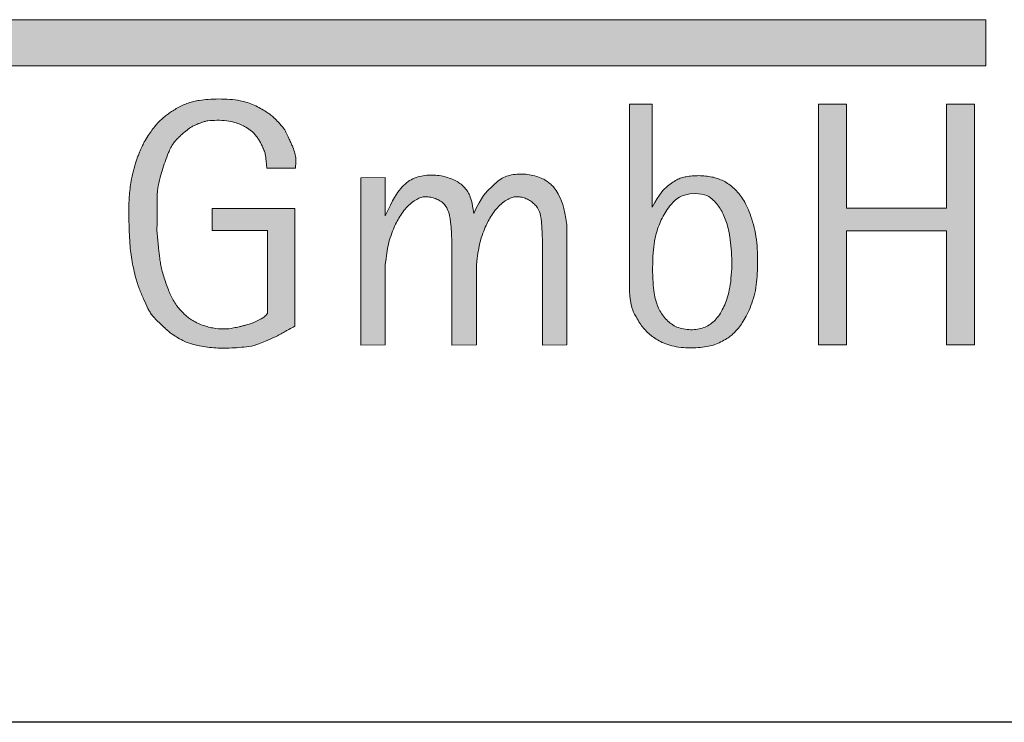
# Model space of a CAD drawing. Header units: metres. Extents: x 0 to 0.185, y 0 to 0.12.
# Tile 248 of 256: x 0.069 to 0.082, y 0.102 to 0.111. Entities that reach past the tile are written whole.
import ezdxf
from ezdxf.enums import TextEntityAlignment as Align

# ---------------------------------------------------------------- set-up
doc = ezdxf.new("R2010")
doc.units = ezdxf.units.M
doc.header["$MEASUREMENT"] = 0
doc.layers.get('0').update_dxf_attribs({"lineweight": 18})
doc.layers.add('RAM_Logo_HSB', color=7, linetype='Continuous', lineweight=0, true_color=0x009fd6)
doc.layers.add('RAM_Stempel_HSB', color=7, linetype='Continuous', lineweight=25)
doc.styles.add('arial', font='arial.ttf')
doc.styles.add('ROMANS', font='arial.ttf', dxfattribs={"width": 0.8, "height": 0.0009})

# ---------------------------------------------------------------- blocks, each defined once
blk = doc.blocks.new('hsb_logo')
at = {"layer": 'RAM_Logo_HSB'}
h = blk.add_hatch(color=256, dxfattribs=at)
h.dxf.hatch_style = 1
h.paths.add_polyline_path([(0.078442, 0.004334), (0.036204, 0.004334), (0.036204, 0.003728), (0.078442, 0.003728)])
h = blk.add_hatch(color=7, dxfattribs=at)
h.dxf.hatch_style = 1
h.paths.add_polyline_path([(0.06936, 0.00258, 0.003969), (0.069336, 0.002659, 0.032827), (0.069332, 0.002669, 0.001055), (0.069314, 0.002706, 0.000681), (0.069287, 0.002765, 0.001192), (0.069256, 0.002829, 0.001997), (0.069237, 0.002868, 0.053254), (0.069215, 0.002903, 0.020395), (0.069144, 0.002986, 0.017517), (0.069082, 0.003049, 0.02355), (0.069031, 0.003091, 0.02234), (0.068984, 0.003124, 0.014703), (0.068909, 0.003169, 0.023802), (0.068827, 0.00321, 0.023204), (0.068739, 0.003244, 0.034665), (0.068641, 0.003269, 0.026136), (0.068508, 0.003287, 0.019499), (0.06836, 0.003292, 0.020893), (0.068222, 0.003287, 0.014281), (0.068104, 0.003273, 0.02414), (0.068035, 0.00326, 0.023338), (0.067959, 0.003238, 0.025072), (0.06789, 0.00321, 0.016664), (0.067818, 0.003174, 0.018429), (0.067755, 0.003137, 0.013045), (0.067699, 0.003099, 0.014464), (0.06765, 0.003061, 0.020627), (0.067594, 0.003012, 0.021292), (0.067543, 0.002959, 0.018135), (0.067495, 0.0029, 0.016283), (0.067446, 0.002831, 0.010988), (0.067393, 0.002748, 0.023058), (0.067371, 0.002706, 0.006422), (0.067348, 0.002657, 0.004987), (0.06732, 0.002593, 0.003875), (0.067298, 0.002541, 0.004939), (0.067282, 0.0025, 0.023549), (0.067265, 0.002448, 0.009486), (0.067231, 0.002317, 0.012876), (0.067215, 0.002243, 0.009405), (0.067198, 0.00214, 0.031213), (0.06718, 0.001929, 0.016943), (0.067185, 0.001539, 0.005281), (0.067197, 0.001342, 0.015127), (0.067203, 0.001274, 0.013484), (0.067222, 0.001156, 0.011755), (0.06725, 0.001022, 0.008789), (0.067278, 0.000911, 0.016468), (0.067296, 0.000852, 0.014763), (0.067315, 0.000802, 0.005289), (0.067373, 0.000662, 0.01047), (0.06743, 0.00054, 0.025172), (0.067457, 0.000491, 0.04199), (0.067491, 0.000444, 0.018766), (0.06758, 0.00035, 0.007897), (0.06765, 0.000284, 0.01183), (0.067698, 0.000242, 0.021091), (0.06775, 0.000202, 0.015713), (0.067823, 0.000154, 0.034085), (0.067908, 0.00011, 0.029012), (0.068014, 0.000071, 0.023535), (0.068084, 0.000053, 0.016274), (0.068186, 0.000035, 0.031678), (0.068402, 0.000019, 0.026844), (0.068658, 0.00003, 0.010951), (0.06879, 0.000046, 0.040745), (0.068825, 0.000054, 0.014317), (0.068888, 0.000076, 0.009946), (0.068977, 0.000111, 0.003861), (0.069093, 0.000162, 0.019719), (0.069115, 0.000173, 0.005992), (0.069179, 0.000208, -0.000393), (0.069242, 0.000243, -0.002001), (0.069282, 0.000265, -0.001055), (0.069359, 0.000307), (0.069359, 0.001852), (0.068273, 0.001852), (0.068273, 0.001566), (0.069002, 0.001566), (0.069002, 0.000477, -0.033653), (0.068952, 0.000423, -0.025233), (0.068839, 0.000363, -0.037882), (0.068774, 0.000339, -0.003068), (0.068711, 0.000321, -0.004857), (0.068671, 0.00031, -0.007201), (0.068629, 0.0003, -0.004106), (0.068556, 0.000284, -0.051765), (0.068431, 0.000271, -0.044464), (0.068284, 0.000284, -0.021099), (0.068209, 0.000301, -0.023996), (0.068144, 0.000322, -0.025909), (0.068049, 0.000363, -0.038119), (0.067989, 0.000399, -0.021239), (0.067941, 0.000436, -0.02059), (0.067895, 0.000478, -0.018416), (0.067844, 0.000532, -0.022036), (0.067806, 0.000581, -0.025741), (0.067762, 0.000648, -0.025201), (0.067725, 0.000721, -0.013182), (0.067698, 0.000783, -0.009452), (0.067666, 0.000872, -0.015284), (0.067611, 0.001046, -0.034026), (0.067595, 0.001126, -0.00437), (0.067586, 0.001197, -0.002331), (0.06757, 0.001331, -0.001807), (0.06755, 0.001524, -0.028589), (0.067551, 0.001661, 0.00247), (0.067552, 0.001788, 0.00318), (0.067552, 0.001904, -0.005691), (0.067552, 0.002021, -0.036754), (0.06756, 0.002115, -0.023123), (0.06759, 0.00226, -0.012128), (0.067615, 0.002349, -0.008923), (0.067654, 0.002468, -0.01415), (0.0677, 0.002587, -0.024245), (0.067731, 0.002654, -0.03648), (0.067769, 0.002714, -0.034424), (0.067818, 0.002772, -0.013237), (0.067864, 0.002816, -0.013441), (0.067911, 0.002858, -0.01372), (0.067977, 0.00291, -0.035342), (0.068005, 0.002927, -0.016975), (0.06803, 0.002939, -0.007764), (0.068085, 0.002964, -0.009599), (0.068125, 0.00298, -0.009099), (0.068169, 0.002995, -0.054961), (0.068216, 0.003005, -0.021589), (0.068337, 0.003012, -0.033731), (0.068465, 0.003006, -0.041275), (0.068568, 0.002985, -0.031558), (0.068648, 0.002956, -0.034086), (0.068718, 0.00292, -0.026272), (0.068789, 0.002871, -0.045265), (0.068825, 0.002838, -0.022756), (0.068862, 0.002794, -0.027509), (0.068888, 0.002755, -0.011906), (0.068913, 0.00271, -0.012898), (0.068935, 0.002667, -0.017619), (0.068961, 0.002606, -0.042129), (0.068969, 0.002579, -0.014357), (0.068971, 0.002567, -0.00185), (0.068983, 0.00248, -0.008099), (0.068987, 0.002443, -0.004925), (0.068993, 0.002383), (0.069367, 0.002383, 0.045903), (0.069373, 0.002498, 0.063409)])
h.paths.add_polyline_path([(0.071843, 0.001557), (0.071853, 0.001582), (0.071863, 0.001606), (0.071873, 0.001628), (0.071882, 0.001649), (0.071893, 0.001669), (0.071903, 0.001689), (0.071914, 0.001709), (0.071925, 0.001728), (0.071937, 0.001748), (0.07195, 0.001767), (0.071963, 0.001787), (0.071977, 0.001806), (0.071991, 0.001825), (0.072006, 0.001844), (0.072022, 0.001861), (0.072039, 0.001879), (0.072056, 0.001895), (0.072074, 0.001911), (0.072091, 0.001926), (0.072109, 0.001939), (0.072126, 0.001952), (0.072143, 0.001963), (0.072159, 0.001973), (0.072182, 0.001986), (0.072209, 0.001998), (0.072236, 0.002005), (0.072262, 0.002008), (0.07229, 0.002008), (0.072312, 0.002006), (0.072327, 0.002004), (0.072342, 0.002001), (0.072358, 0.001997), (0.072373, 0.001992), (0.072388, 0.001987), (0.072403, 0.001981), (0.072418, 0.001974), (0.072433, 0.001966), (0.072447, 0.001958), (0.072461, 0.001949), (0.072474, 0.00194), (0.072487, 0.00193), (0.072505, 0.001915), (0.072527, 0.001893), (0.072541, 0.001874), (0.07255, 0.00186), (0.072559, 0.001845), (0.072567, 0.001827), (0.072575, 0.001808), (0.072583, 0.001786), (0.07259, 0.001758), (0.072597, 0.001722), (0.072603, 0.001673), (0.072608, 0.001609), (0.072611, 0.001527), (0.072614, 0.001422), (0.072615, 0.001293), (0.072615, 0.000058), (0.072935, 0.000062), (0.072935, 0.001641), (0.072924, 0.001722), (0.072911, 0.001792), (0.072897, 0.001852), (0.072882, 0.001904), (0.072867, 0.001948), (0.072851, 0.001985), (0.072836, 0.002017), (0.072821, 0.002044), (0.072807, 0.002068), (0.072794, 0.002089), (0.072782, 0.002107), (0.07277, 0.002123), (0.072758, 0.002137), (0.072747, 0.002149), (0.072736, 0.00216), (0.072725, 0.002171), (0.072713, 0.002181), (0.072701, 0.002191), (0.072689, 0.002201), (0.072676, 0.00221), (0.072662, 0.002219), (0.072647, 0.002228), (0.072631, 0.002237), (0.072614, 0.002245), (0.072596, 0.002253), (0.072576, 0.002261), (0.072556, 0.002268), (0.072535, 0.002275), (0.072513, 0.002282), (0.07249, 0.002288), (0.072467, 0.002293), (0.072444, 0.002297), (0.07242, 0.002301), (0.072396, 0.002303), (0.072373, 0.002305), (0.072349, 0.002306), (0.072325, 0.002306), (0.072302, 0.002305), (0.072279, 0.002304), (0.072255, 0.002301), (0.072232, 0.002298), (0.07221, 0.002294), (0.072188, 0.002289), (0.072166, 0.002284), (0.072144, 0.002277), (0.072124, 0.002269), (0.072104, 0.00226), (0.072084, 0.00225), (0.072066, 0.002238), (0.072048, 0.002226), (0.07203, 0.002212), (0.072012, 0.002197), (0.071994, 0.002181), (0.071976, 0.002164), (0.071957, 0.002146), (0.071937, 0.002127), (0.071915, 0.002107), (0.071893, 0.002084), (0.071868, 0.002057), (0.071842, 0.002023), (0.071813, 0.001981), (0.071782, 0.00193), (0.071748, 0.001866), (0.071712, 0.001789), (0.071704, 0.001841), (0.071697, 0.001886), (0.071689, 0.001923), (0.071682, 0.001954), (0.071674, 0.001981), (0.071667, 0.002003), (0.071659, 0.002022), (0.071651, 0.00204), (0.071643, 0.002056), (0.071634, 0.002071), (0.071625, 0.002085), (0.071615, 0.002099), (0.071605, 0.002112), (0.071594, 0.002124), (0.071583, 0.002136), (0.071571, 0.002148), (0.071559, 0.002159), (0.071545, 0.002171), (0.071531, 0.002182), (0.071516, 0.002192), (0.071501, 0.002203), (0.071484, 0.002212), (0.071467, 0.002222), (0.071449, 0.002231), (0.07143, 0.002239), (0.07141, 0.002247), (0.07139, 0.002254), (0.071369, 0.002261), (0.071348, 0.002267), (0.071326, 0.002272), (0.071304, 0.002277), (0.071282, 0.002281), (0.071259, 0.002285), (0.071236, 0.002288), (0.071213, 0.00229), (0.07119, 0.002291), (0.071166, 0.002292), (0.071143, 0.002292), (0.071119, 0.002291), (0.071095, 0.00229), (0.071071, 0.002288), (0.071047, 0.002284), (0.071024, 0.00228), (0.071, 0.002275), (0.070977, 0.002269), (0.070954, 0.002262), (0.070931, 0.002253), (0.07091, 0.002244), (0.070888, 0.002232), (0.070868, 0.00222), (0.070848, 0.002206), (0.070829, 0.002191), (0.070809, 0.002174), (0.07079, 0.002156), (0.070771, 0.002137), (0.070753, 0.002115), (0.070733, 0.002092), (0.070714, 0.002066), (0.070693, 0.002035), (0.07067, 0.001998), (0.070644, 0.001953), (0.070616, 0.001899), (0.070585, 0.001834), (0.070549, 0.001756), (0.070549, 0.002259), (0.070229, 0.002255), (0.070229, 0.000058), (0.070549, 0.000062), (0.070549, 0.001112), (0.070559, 0.001196), (0.070569, 0.001268), (0.07058, 0.00133), (0.070591, 0.001383), (0.070602, 0.001428), (0.070613, 0.001466), (0.070625, 0.0015), (0.070635, 0.00153), (0.070646, 0.001557), (0.070656, 0.001582), (0.070666, 0.001606), (0.070675, 0.001628), (0.070685, 0.001649), (0.070695, 0.001669), (0.070706, 0.001689), (0.070717, 0.001709), (0.070728, 0.001728), (0.07074, 0.001748), (0.070752, 0.001767), (0.070766, 0.001787), (0.070779, 0.001806), (0.070794, 0.001825), (0.070809, 0.001844), (0.070825, 0.001861), (0.070842, 0.001879), (0.070859, 0.001895), (0.070877, 0.001911), (0.070894, 0.001926), (0.070912, 0.001939), (0.070929, 0.001952), (0.070946, 0.001963), (0.070962, 0.001973), (0.070985, 0.001986), (0.071012, 0.001998), (0.071038, 0.002005), (0.071065, 0.002008), (0.071093, 0.002008), (0.071115, 0.002006), (0.07113, 0.002004), (0.071146, 0.002001), (0.071161, 0.001997), (0.071177, 0.001993), (0.071192, 0.001988), (0.071208, 0.001983), (0.071223, 0.001976), (0.071238, 0.00197), (0.071253, 0.001962), (0.071268, 0.001954), (0.071282, 0.001945), (0.071301, 0.001931), (0.071324, 0.00191), (0.071338, 0.001892), (0.071347, 0.001878), (0.071356, 0.001864), (0.071364, 0.001847), (0.071372, 0.001829), (0.071379, 0.001809), (0.071387, 0.001787), (0.071394, 0.001759), (0.0714, 0.001722), (0.071407, 0.001674), (0.071413, 0.00161), (0.071418, 0.001527), (0.071422, 0.001422), (0.071426, 0.001293), (0.071426, 0.000058), (0.071746, 0.000062), (0.071746, 0.001112), (0.071756, 0.001196), (0.071766, 0.001268), (0.071777, 0.00133), (0.071788, 0.001383), (0.071799, 0.001428), (0.071811, 0.001466), (0.071822, 0.0015), (0.071832, 0.00153)])
h.paths.add_polyline_path([(0.078293, 0.003226), (0.077926, 0.003226), (0.077926, 0.001858), (0.076611, 0.001858), (0.076611, 0.003226), (0.076245, 0.003226), (0.076245, 0.000062), (0.076611, 0.000062), (0.076611, 0.001559), (0.077926, 0.001559), (0.077926, 0.000062), (0.078293, 0.000062)])
h.paths.add_polyline_path([(0.075297, 0.001889), (0.075285, 0.001913), (0.075273, 0.001935), (0.075261, 0.001957), (0.075248, 0.001977), (0.075235, 0.001997), (0.075222, 0.002016), (0.075209, 0.002035), (0.075195, 0.002052), (0.07518, 0.002069), (0.075165, 0.002085), (0.07515, 0.002101), (0.075134, 0.002117), (0.075117, 0.002131), (0.0751, 0.002146), (0.075083, 0.002159), (0.075065, 0.002172), (0.075047, 0.002184), (0.075029, 0.002196), (0.075011, 0.002206), (0.074993, 0.002216), (0.074975, 0.002224), (0.074956, 0.002232), (0.074938, 0.00224), (0.074919, 0.002246), (0.0749, 0.002252), (0.074881, 0.002258), (0.074862, 0.002263), (0.074842, 0.002267), (0.074822, 0.002271), (0.074801, 0.002275), (0.07478, 0.002278), (0.074759, 0.00228), (0.074738, 0.002282), (0.074716, 0.002283), (0.074694, 0.002284), (0.074672, 0.002285), (0.07465, 0.002284), (0.074627, 0.002284), (0.074606, 0.002283), (0.074584, 0.002281), (0.074563, 0.002279), (0.074543, 0.002277), (0.074524, 0.002274), (0.074506, 0.002271), (0.074489, 0.002268), (0.074472, 0.002264), (0.074456, 0.00226), (0.074441, 0.002255), (0.074425, 0.00225), (0.07441, 0.002244), (0.074394, 0.002237), (0.074379, 0.002229), (0.074362, 0.00222), (0.074346, 0.00221), (0.074329, 0.0022), (0.074312, 0.002188), (0.074294, 0.002175), (0.074276, 0.002161), (0.074258, 0.002146), (0.07424, 0.00213), (0.07422, 0.002111), (0.074199, 0.002088), (0.074177, 0.002061), (0.074152, 0.002027), (0.074124, 0.001984), (0.074092, 0.001933), (0.074056, 0.001871), (0.074056, 0.003226), (0.07376, 0.003226), (0.07376, 0.000772), (0.073764, 0.000701), (0.073771, 0.000642), (0.073779, 0.000593), (0.07379, 0.000553), (0.073801, 0.000519), (0.073813, 0.000491), (0.073825, 0.000467), (0.073837, 0.000445), (0.073849, 0.000424), (0.073861, 0.000404), (0.073872, 0.000385), (0.073883, 0.000366), (0.073895, 0.000348), (0.073906, 0.000331), (0.073917, 0.000314), (0.073929, 0.000298), (0.073942, 0.000283), (0.073955, 0.000268), (0.073968, 0.000253), (0.073982, 0.000239), (0.073996, 0.000225), (0.074011, 0.000211), (0.074026, 0.000198), (0.074042, 0.000185), (0.074058, 0.000173), (0.074075, 0.000161), (0.074092, 0.000149), (0.07411, 0.000138), (0.074128, 0.000127), (0.074148, 0.000116), (0.074168, 0.000106), (0.07419, 0.000095), (0.074213, 0.000085), (0.074237, 0.000076), (0.074262, 0.000067), (0.074289, 0.000059), (0.074316, 0.000051), (0.074344, 0.000044), (0.074374, 0.000038), (0.074405, 0.000033), (0.074436, 0.000029), (0.074468, 0.000026), (0.074501, 0.000025), (0.074534, 0.000024), (0.074566, 0.000023), (0.074598, 0.000024), (0.07463, 0.000025), (0.07466, 0.000027), (0.07469, 0.000029), (0.074718, 0.000032), (0.074745, 0.000035), (0.074771, 0.000039), (0.074797, 0.000044), (0.074821, 0.000049), (0.074846, 0.000055), (0.07487, 0.000063), (0.074893, 0.000071), (0.074916, 0.00008), (0.074939, 0.00009), (0.074961, 0.0001), (0.074981, 0.000111), (0.075001, 0.000122), (0.07502, 0.000133), (0.075038, 0.000144), (0.075054, 0.000154), (0.075068, 0.000164), (0.075082, 0.000175), (0.075095, 0.000185), (0.075107, 0.000195), (0.075119, 0.000206), (0.075131, 0.000217), (0.075143, 0.000229), (0.075154, 0.000241), (0.075166, 0.000254), (0.075179, 0.000268), (0.075191, 0.000283), (0.075204, 0.000298), (0.075216, 0.000315), (0.075229, 0.000333), (0.075242, 0.000352), (0.075255, 0.000372), (0.075268, 0.000393), (0.075281, 0.000416), (0.075294, 0.00044), (0.075307, 0.000465), (0.075319, 0.000491), (0.075332, 0.000519), (0.075344, 0.000548), (0.075355, 0.000578), (0.075367, 0.000609), (0.075377, 0.000641), (0.075388, 0.000674), (0.075397, 0.000708), (0.075406, 0.000743), (0.075413, 0.000778), (0.07542, 0.000814), (0.075426, 0.00085), (0.07543, 0.000887), (0.075434, 0.000925), (0.075437, 0.000962), (0.075439, 0.001001), (0.075441, 0.001039), (0.075442, 0.001079), (0.075443, 0.001118), (0.075443, 0.001158), (0.075443, 0.001199), (0.075443, 0.00124), (0.075441, 0.001281), (0.075439, 0.001322), (0.075436, 0.001363), (0.075432, 0.001404), (0.075427, 0.001445), (0.075421, 0.001486), (0.075414, 0.001527), (0.075405, 0.001567), (0.075396, 0.001605), (0.075387, 0.001643), (0.075376, 0.00168), (0.075366, 0.001715), (0.075355, 0.001748), (0.075344, 0.00178), (0.075332, 0.001809), (0.075321, 0.001837), (0.075309, 0.001864)])
h.paths.add_polyline_path([(0.074981, 0.001798), (0.07499, 0.001779), (0.075, 0.001758), (0.075009, 0.001737), (0.075017, 0.001715), (0.075026, 0.001693), (0.075033, 0.00167), (0.075041, 0.001646), (0.075048, 0.001621), (0.075055, 0.001595), (0.075062, 0.001568), (0.075068, 0.001539), (0.075073, 0.001508), (0.075079, 0.001476), (0.075084, 0.001441), (0.075088, 0.001404), (0.075092, 0.001365), (0.075096, 0.001324), (0.075099, 0.001282), (0.075101, 0.001239), (0.075103, 0.001195), (0.075103, 0.001151), (0.075103, 0.001107), (0.075102, 0.001063), (0.0751, 0.00102), (0.075097, 0.000977), (0.075093, 0.000936), (0.075089, 0.000896), (0.075083, 0.000857), (0.075077, 0.00082), (0.075071, 0.000785), (0.075064, 0.000752), (0.075056, 0.000721), (0.075048, 0.000692), (0.07504, 0.000664), (0.07503, 0.000638), (0.075021, 0.000613), (0.075011, 0.000589), (0.075, 0.000565), (0.074989, 0.000542), (0.074978, 0.00052), (0.074966, 0.000498), (0.074953, 0.000477), (0.07494, 0.000457), (0.074927, 0.000438), (0.074913, 0.00042), (0.074899, 0.000403), (0.074885, 0.000387), (0.07487, 0.000372), (0.074854, 0.000358), (0.074839, 0.000345), (0.074822, 0.000333), (0.074806, 0.000323), (0.074788, 0.000313), (0.074771, 0.000304), (0.074752, 0.000295), (0.074734, 0.000288), (0.074714, 0.000282), (0.074694, 0.000276), (0.074674, 0.000271), (0.074653, 0.000267), (0.074631, 0.000264), (0.074609, 0.000262), (0.074586, 0.000261), (0.074562, 0.000261), (0.074539, 0.000262), (0.074515, 0.000264), (0.074491, 0.000267), (0.074468, 0.000271), (0.074446, 0.000275), (0.074424, 0.000281), (0.074403, 0.000288), (0.074383, 0.000296), (0.074364, 0.000304), (0.074346, 0.000314), (0.074328, 0.000324), (0.074311, 0.000336), (0.074295, 0.000348), (0.074279, 0.000361), (0.074263, 0.000375), (0.074248, 0.00039), (0.074233, 0.000405), (0.074219, 0.000421), (0.074205, 0.000437), (0.074192, 0.000455), (0.07418, 0.000472), (0.074169, 0.00049), (0.074158, 0.000508), (0.074149, 0.000527), (0.07414, 0.000546), (0.074132, 0.000566), (0.074124, 0.000586), (0.074117, 0.000606), (0.07411, 0.000627), (0.074104, 0.000649), (0.074098, 0.000671), (0.074093, 0.000695), (0.074087, 0.00072), (0.074082, 0.000747), (0.074078, 0.000776), (0.074074, 0.000809), (0.074071, 0.000845), (0.074068, 0.000884), (0.074066, 0.000928), (0.074064, 0.000975), (0.074063, 0.001024), (0.074063, 0.001075), (0.074064, 0.001126), (0.074065, 0.001176), (0.074067, 0.001224), (0.074069, 0.00127), (0.074073, 0.001312), (0.074077, 0.001351), (0.074082, 0.001386), (0.074087, 0.001419), (0.074093, 0.00145), (0.074099, 0.001479), (0.074106, 0.001507), (0.074114, 0.001533), (0.074121, 0.001559), (0.074129, 0.001585), (0.074138, 0.00161), (0.074147, 0.001634), (0.074156, 0.001658), (0.074166, 0.001682), (0.074177, 0.001705), (0.074188, 0.001728), (0.0742, 0.001751), (0.074213, 0.001773), (0.074226, 0.001796), (0.074241, 0.001818), (0.074256, 0.001841), (0.074273, 0.001864), (0.074291, 0.001887), (0.074311, 0.001911), (0.074332, 0.001935), (0.074356, 0.001958), (0.074383, 0.001981), (0.074415, 0.002002), (0.074453, 0.002019), (0.074498, 0.002034), (0.07455, 0.002044), (0.074612, 0.002049), (0.074664, 0.002047), (0.074707, 0.002041), (0.074744, 0.002033), (0.074775, 0.002022), (0.074801, 0.002009), (0.074824, 0.001995), (0.074843, 0.001979), (0.074859, 0.001964), (0.074875, 0.001948), (0.07489, 0.001933), (0.074903, 0.001918), (0.074916, 0.001902), (0.074928, 0.001886), (0.074939, 0.00187), (0.07495, 0.001853), (0.074961, 0.001835), (0.074971, 0.001817)], flags=16)
at = {"layer": 'RAM_Logo_HSB', "color": 7}
for p, q in [((0.076245, 0.000062), (0.076245, 0.003226)), ((0.076245, 0.003226), (0.076611, 0.003226)), ((0.076611, 0.001858), (0.076611, 0.003226)), ((0.077926, 0.003226), (0.078293, 0.003226)), ((0.077926, 0.001858), (0.077926, 0.003226)), ((0.078293, 0.000062), (0.078293, 0.003226)), ((0.068273, 0.001852), (0.068273, 0.001566)), ((0.076611, 0.001858), (0.077926, 0.001858)), ((0.076611, 0.000062), (0.076611, 0.001559)), ((0.076611, 0.001559), (0.077926, 0.001559)), ((0.077926, 0.000062), (0.077926, 0.001559)), ((0.076245, 0.000062), (0.076611, 0.000062)), ((0.077926, 0.000062), (0.078293, 0.000062))]:
    blk.add_line(p, q, dxfattribs=at)
at = {"layer": 'RAM_Logo_HSB'}
blk.add_lwpolyline([(0.078442, 0.003728), (0.036204, 0.003728), (0.036204, 0.004334), (0.078442, 0.004334)], close=True, dxfattribs=at)
at = {"layer": 'RAM_Logo_HSB', "color": 7}
blk.add_lwpolyline([(0.068273, 0.001566), (0.069002, 0.001566), (0.069002, 0.000477, -0.027577), (0.068962, 0.000432, -0.065149), (0.068941, 0.000417, -0.022777), (0.068839, 0.000363, -0.037882), (0.068774, 0.000339, -0.003068), (0.068711, 0.000321, -0.004857), (0.068671, 0.00031, -0.007201), (0.068629, 0.0003, -0.004106), (0.068556, 0.000284, -0.051765), (0.068431, 0.000271, -0.044464), (0.068284, 0.000284, -0.021099), (0.068209, 0.000301, -0.023996), (0.068144, 0.000322, -0.025909), (0.068049, 0.000363, -0.038119), (0.067989, 0.000399, -0.021239), (0.067941, 0.000436, -0.02059), (0.067895, 0.000478, -0.018416), (0.067844, 0.000532, -0.022036), (0.067806, 0.000581, -0.025741), (0.067762, 0.000648, -0.025201), (0.067725, 0.000721, -0.013182), (0.067698, 0.000783, -0.009452), (0.067666, 0.000872, -0.015284), (0.067611, 0.001046, -0.034026), (0.067595, 0.001126, -0.00437), (0.067586, 0.001197, -0.002331), (0.06757, 0.001331, -0.001718), (0.067551, 0.001515, -0.015326), (0.067549, 0.001535, -0.026261), (0.067551, 0.001661, 0.00247), (0.067552, 0.001788, 0.00318), (0.067552, 0.001904, -0.005691), (0.067552, 0.002021, -0.036754), (0.06756, 0.002115, -0.023123), (0.06759, 0.00226, -0.012128), (0.067615, 0.002349, -0.008923), (0.067654, 0.002468, -0.01415), (0.0677, 0.002587, -0.024245), (0.067731, 0.002654, -0.03648), (0.067769, 0.002714, -0.034424), (0.067818, 0.002772, -0.013237), (0.067864, 0.002816, -0.013441), (0.067911, 0.002858, -0.01372), (0.067977, 0.00291, -0.035342), (0.068005, 0.002927, -0.016975), (0.06803, 0.002939, -0.007764), (0.068085, 0.002964, -0.009599), (0.068125, 0.00298, -0.009099), (0.068169, 0.002995, -0.054961), (0.068216, 0.003005, -0.021589), (0.068337, 0.003012, -0.033731), (0.068465, 0.003006, -0.041275), (0.068568, 0.002985, -0.031558), (0.068648, 0.002956, -0.034086), (0.068718, 0.00292, -0.026272), (0.068789, 0.002871, -0.045265), (0.068825, 0.002838, -0.022756), (0.068862, 0.002794, -0.027509), (0.068888, 0.002755, -0.011906), (0.068913, 0.00271, -0.012898), (0.068935, 0.002667, -0.017619), (0.068961, 0.002606, -0.042129), (0.068969, 0.002579, -0.014357), (0.068971, 0.002567, -0.00185), (0.068983, 0.00248, -0.008099), (0.068987, 0.002443, -0.004925), (0.068993, 0.002383), (0.069367, 0.002383, 0.045903), (0.069373, 0.002498, 0.063409), (0.06936, 0.00258, 0.003969), (0.069336, 0.002659, 0.032827), (0.069332, 0.002669, 0.001055), (0.069314, 0.002706, 0.000681), (0.069287, 0.002765, 0.001192), (0.069256, 0.002829, 0.001997), (0.069237, 0.002868, 0.053254), (0.069215, 0.002903, 0.020395), (0.069144, 0.002986, 0.017517), (0.069082, 0.003049, 0.02355), (0.069031, 0.003091, 0.02234), (0.068984, 0.003124, 0.014703), (0.068909, 0.003169, 0.023802), (0.068827, 0.00321, 0.023204), (0.068739, 0.003244, 0.034665), (0.068641, 0.003269, 0.026136), (0.068508, 0.003287, 0.019499), (0.06836, 0.003292, 0.020893), (0.068222, 0.003287, 0.014281), (0.068104, 0.003273, 0.02414), (0.068035, 0.00326, 0.023338), (0.067959, 0.003238, 0.025072), (0.06789, 0.00321, 0.016664), (0.067818, 0.003174, 0.018429), (0.067755, 0.003137, 0.013045), (0.067699, 0.003099, 0.014464), (0.06765, 0.003061, 0.020627), (0.067594, 0.003012, 0.021292), (0.067543, 0.002959, 0.018135), (0.067495, 0.0029, 0.016283), (0.067446, 0.002831, 0.010988), (0.067393, 0.002748, 0.023058), (0.067371, 0.002706, 0.006422), (0.067348, 0.002657, 0.004987), (0.06732, 0.002593, 0.003875), (0.067298, 0.002541, 0.004939), (0.067282, 0.0025, 0.023549), (0.067265, 0.002448, 0.009486), (0.067231, 0.002317, 0.012876), (0.067215, 0.002243, 0.009405), (0.067198, 0.00214, 0.031213), (0.06718, 0.001929, 0.016943), (0.067185, 0.001539, 0.005281), (0.067197, 0.001342, 0.015127), (0.067203, 0.001274, 0.013484), (0.067222, 0.001156, 0.011755), (0.06725, 0.001022, 0.008789), (0.067278, 0.000911, 0.016468), (0.067296, 0.000852, 0.014763), (0.067315, 0.000802, 0.005289), (0.067373, 0.000662, 0.01047), (0.06743, 0.00054, 0.025172), (0.067457, 0.000491, 0.04199), (0.067491, 0.000444, 0.018766), (0.06758, 0.00035, 0.007897), (0.06765, 0.000284, 0.01183), (0.067698, 0.000242, 0.021091), (0.06775, 0.000202, 0.015713), (0.067823, 0.000154, 0.034085), (0.067908, 0.00011, 0.029012), (0.068014, 0.000071, 0.023535), (0.068084, 0.000053, 0.016274), (0.068186, 0.000035, 0.031678), (0.068402, 0.000019, 0.026844), (0.068658, 0.00003, 0.010951), (0.06879, 0.000046, 0.040745), (0.068825, 0.000054, 0.014317), (0.068888, 0.000076, 0.009946), (0.068977, 0.000111, 0.003861), (0.069093, 0.000162, 0.019719), (0.069115, 0.000173, 0.005992), (0.069179, 0.000208, -0.000393), (0.069242, 0.000243, -0.002001), (0.069282, 0.000265, -0.001055), (0.069359, 0.000307), (0.069359, 0.001852), (0.068273, 0.001852)], format="xyb", dxfattribs=at)
for points in [[(0.074056, 0.003226), (0.074056, 0.001871), (0.074092, 0.001933), (0.074124, 0.001984), (0.074152, 0.002027), (0.074177, 0.002061), (0.074199, 0.002088), (0.07422, 0.002111), (0.07424, 0.00213), (0.074258, 0.002146), (0.074276, 0.002161), (0.074294, 0.002175), (0.074312, 0.002188), (0.074329, 0.0022), (0.074346, 0.00221), (0.074362, 0.00222), (0.074379, 0.002229), (0.074394, 0.002237), (0.07441, 0.002244), (0.074425, 0.00225), (0.074441, 0.002255), (0.074456, 0.00226), (0.074472, 0.002264), (0.074489, 0.002268), (0.074506, 0.002271), (0.074524, 0.002274), (0.074543, 0.002277), (0.074563, 0.002279), (0.074584, 0.002281), (0.074606, 0.002283), (0.074627, 0.002284), (0.07465, 0.002284), (0.074672, 0.002285), (0.074694, 0.002284), (0.074716, 0.002283), (0.074738, 0.002282), (0.074759, 0.00228), (0.07478, 0.002278), (0.074801, 0.002275), (0.074822, 0.002271), (0.074842, 0.002267), (0.074862, 0.002263), (0.074881, 0.002258), (0.0749, 0.002252), (0.074919, 0.002246), (0.074938, 0.00224), (0.074956, 0.002232), (0.074975, 0.002224), (0.074993, 0.002216), (0.075011, 0.002206), (0.075029, 0.002196), (0.075047, 0.002184), (0.075065, 0.002172), (0.075083, 0.002159), (0.0751, 0.002146), (0.075117, 0.002131), (0.075134, 0.002117), (0.07515, 0.002101), (0.075165, 0.002085), (0.07518, 0.002069), (0.075195, 0.002052), (0.075209, 0.002035), (0.075222, 0.002016), (0.075235, 0.001997), (0.075248, 0.001977), (0.075261, 0.001957), (0.075273, 0.001935), (0.075285, 0.001913), (0.075297, 0.001889), (0.075309, 0.001864), (0.075321, 0.001837), (0.075332, 0.001809), (0.075344, 0.00178), (0.075355, 0.001748), (0.075366, 0.001715), (0.075376, 0.00168), (0.075387, 0.001643), (0.075396, 0.001605), (0.075405, 0.001567), (0.075414, 0.001527), (0.075421, 0.001486), (0.075427, 0.001445), (0.075432, 0.001404), (0.075436, 0.001363), (0.075439, 0.001322), (0.075441, 0.001281), (0.075443, 0.00124), (0.075443, 0.001199), (0.075443, 0.001158), (0.075443, 0.001118), (0.075442, 0.001079), (0.075441, 0.001039), (0.075439, 0.001001), (0.075437, 0.000962), (0.075434, 0.000925), (0.07543, 0.000887), (0.075426, 0.00085), (0.07542, 0.000814), (0.075413, 0.000778), (0.075406, 0.000743), (0.075397, 0.000708), (0.075388, 0.000674), (0.075377, 0.000641), (0.075367, 0.000609), (0.075355, 0.000578), (0.075344, 0.000548), (0.075332, 0.000519), (0.075319, 0.000491), (0.075307, 0.000465), (0.075294, 0.00044), (0.075281, 0.000416), (0.075268, 0.000393), (0.075255, 0.000372), (0.075242, 0.000352), (0.075229, 0.000333), (0.075216, 0.000315), (0.075204, 0.000298), (0.075191, 0.000283), (0.075179, 0.000268), (0.075166, 0.000254), (0.075154, 0.000241), (0.075143, 0.000229), (0.075131, 0.000217), (0.075119, 0.000206), (0.075107, 0.000195), (0.075095, 0.000185), (0.075082, 0.000175), (0.075068, 0.000164), (0.075054, 0.000154), (0.075038, 0.000144), (0.07502, 0.000133), (0.075001, 0.000122), (0.074981, 0.000111), (0.074961, 0.0001), (0.074939, 0.00009), (0.074916, 0.00008), (0.074893, 0.000071), (0.07487, 0.000063), (0.074846, 0.000055), (0.074821, 0.000049), (0.074797, 0.000044), (0.074771, 0.000039), (0.074745, 0.000035), (0.074718, 0.000032), (0.07469, 0.000029), (0.07466, 0.000027), (0.07463, 0.000025), (0.074598, 0.000024), (0.074566, 0.000023), (0.074534, 0.000024), (0.074501, 0.000025), (0.074468, 0.000026), (0.074436, 0.000029), (0.074405, 0.000033), (0.074374, 0.000038), (0.074344, 0.000044), (0.074316, 0.000051), (0.074289, 0.000059), (0.074262, 0.000067), (0.074237, 0.000076), (0.074213, 0.000085), (0.07419, 0.000095), (0.074168, 0.000106), (0.074148, 0.000116), (0.074128, 0.000127), (0.07411, 0.000138), (0.074092, 0.000149), (0.074075, 0.000161), (0.074058, 0.000173), (0.074042, 0.000185), (0.074026, 0.000198), (0.074011, 0.000211), (0.073996, 0.000225), (0.073982, 0.000239), (0.073968, 0.000253), (0.073955, 0.000268), (0.073942, 0.000283), (0.073929, 0.000298), (0.073917, 0.000314), (0.073906, 0.000331), (0.073895, 0.000348), (0.073883, 0.000366), (0.073872, 0.000385), (0.073861, 0.000404), (0.073849, 0.000424), (0.073837, 0.000445), (0.073825, 0.000467), (0.073813, 0.000491), (0.073801, 0.000519), (0.07379, 0.000553), (0.073779, 0.000593), (0.073771, 0.000642), (0.073764, 0.000701), (0.07376, 0.000772), (0.07376, 0.003226)], [(0.070229, 0.000058), (0.070229, 0.002255), (0.070549, 0.002259), (0.070549, 0.001756), (0.070585, 0.001834), (0.070616, 0.001899), (0.070644, 0.001953), (0.07067, 0.001998), (0.070693, 0.002035), (0.070714, 0.002066), (0.070733, 0.002092), (0.070753, 0.002115), (0.070771, 0.002137), (0.07079, 0.002156), (0.070809, 0.002174), (0.070829, 0.002191), (0.070848, 0.002206), (0.070868, 0.00222), (0.070888, 0.002232), (0.07091, 0.002244), (0.070931, 0.002253), (0.070954, 0.002262), (0.070977, 0.002269), (0.071, 0.002275), (0.071024, 0.00228), (0.071047, 0.002284), (0.071071, 0.002288), (0.071095, 0.00229), (0.071119, 0.002291), (0.071143, 0.002292), (0.071166, 0.002292), (0.07119, 0.002291), (0.071213, 0.00229), (0.071236, 0.002288), (0.071259, 0.002285), (0.071282, 0.002281), (0.071304, 0.002277), (0.071326, 0.002272), (0.071348, 0.002267), (0.071369, 0.002261), (0.07139, 0.002254), (0.07141, 0.002247), (0.07143, 0.002239), (0.071449, 0.002231), (0.071467, 0.002222), (0.071484, 0.002212), (0.071501, 0.002203), (0.071516, 0.002192), (0.071531, 0.002182), (0.071545, 0.002171), (0.071559, 0.002159), (0.071571, 0.002148), (0.071583, 0.002136), (0.071594, 0.002124), (0.071605, 0.002112), (0.071615, 0.002099), (0.071625, 0.002085), (0.071634, 0.002071), (0.071643, 0.002056), (0.071651, 0.00204), (0.071659, 0.002022), (0.071667, 0.002003), (0.071674, 0.001981), (0.071682, 0.001954), (0.071689, 0.001923), (0.071697, 0.001886), (0.071704, 0.001841), (0.071712, 0.001789), (0.071748, 0.001866), (0.071782, 0.00193), (0.071813, 0.001981), (0.071842, 0.002023), (0.071868, 0.002057), (0.071893, 0.002084), (0.071915, 0.002107), (0.071937, 0.002127), (0.071957, 0.002146), (0.071976, 0.002164), (0.071994, 0.002181), (0.072012, 0.002197), (0.07203, 0.002212), (0.072048, 0.002226), (0.072066, 0.002238), (0.072084, 0.00225), (0.072104, 0.00226), (0.072124, 0.002269), (0.072144, 0.002277), (0.072166, 0.002284), (0.072188, 0.002289), (0.07221, 0.002294), (0.072232, 0.002298), (0.072255, 0.002301), (0.072279, 0.002304), (0.072302, 0.002305), (0.072325, 0.002306), (0.072349, 0.002306), (0.072373, 0.002305), (0.072396, 0.002303), (0.07242, 0.002301), (0.072444, 0.002297), (0.072467, 0.002293), (0.07249, 0.002288), (0.072513, 0.002282), (0.072535, 0.002275), (0.072556, 0.002268), (0.072576, 0.002261), (0.072596, 0.002253), (0.072614, 0.002245), (0.072631, 0.002237), (0.072647, 0.002228), (0.072662, 0.002219), (0.072676, 0.00221), (0.072689, 0.002201), (0.072701, 0.002191), (0.072713, 0.002181), (0.072725, 0.002171), (0.072736, 0.00216), (0.072747, 0.002149), (0.072758, 0.002137), (0.07277, 0.002123), (0.072782, 0.002107), (0.072794, 0.002089), (0.072807, 0.002068), (0.072821, 0.002044), (0.072836, 0.002017), (0.072851, 0.001985), (0.072867, 0.001948), (0.072882, 0.001904), (0.072897, 0.001852), (0.072911, 0.001792), (0.072924, 0.001722), (0.072935, 0.001641), (0.072935, 0.000062), (0.072615, 0.000058), (0.072615, 0.001293), (0.072614, 0.001422), (0.072611, 0.001527), (0.072608, 0.001609), (0.072603, 0.001673), (0.072597, 0.001722), (0.07259, 0.001758), (0.072583, 0.001786), (0.072575, 0.001808), (0.072567, 0.001827), (0.072559, 0.001845), (0.07255, 0.00186), (0.072541, 0.001874), (0.072531, 0.001887), (0.072521, 0.001899), (0.07251, 0.00191), (0.072499, 0.00192), (0.072487, 0.00193), (0.072474, 0.00194), (0.072461, 0.001949), (0.072447, 0.001958), (0.072433, 0.001966), (0.072418, 0.001974), (0.072403, 0.001981), (0.072388, 0.001987), (0.072373, 0.001992), (0.072358, 0.001997), (0.072342, 0.002001), (0.072327, 0.002004), (0.072312, 0.002006), (0.072298, 0.002007), (0.072283, 0.002008), (0.072269, 0.002008), (0.072256, 0.002007), (0.072242, 0.002005), (0.072229, 0.002003), (0.072216, 0.001999), (0.072203, 0.001995), (0.072189, 0.001989), (0.072174, 0.001982), (0.072159, 0.001973), (0.072143, 0.001963), (0.072126, 0.001952), (0.072109, 0.001939), (0.072091, 0.001926), (0.072074, 0.001911), (0.072056, 0.001895), (0.072039, 0.001879), (0.072022, 0.001861), (0.072006, 0.001844), (0.071991, 0.001825), (0.071977, 0.001806), (0.071963, 0.001787), (0.07195, 0.001767), (0.071937, 0.001748), (0.071925, 0.001728), (0.071914, 0.001709), (0.071903, 0.001689), (0.071893, 0.001669), (0.071882, 0.001649), (0.071873, 0.001628), (0.071863, 0.001606), (0.071853, 0.001582), (0.071843, 0.001557), (0.071832, 0.00153), (0.071822, 0.0015), (0.071811, 0.001466), (0.071799, 0.001428), (0.071788, 0.001383), (0.071777, 0.00133), (0.071766, 0.001268), (0.071756, 0.001196), (0.071746, 0.001112), (0.071746, 0.000062), (0.071426, 0.000058), (0.071426, 0.001293), (0.071422, 0.001422), (0.071418, 0.001527), (0.071413, 0.00161), (0.071407, 0.001674), (0.0714, 0.001722), (0.071394, 0.001759), (0.071387, 0.001787), (0.071379, 0.001809), (0.071372, 0.001829), (0.071364, 0.001847), (0.071356, 0.001864), (0.071347, 0.001878), (0.071338, 0.001892), (0.071329, 0.001904), (0.071318, 0.001915), (0.071307, 0.001926), (0.071295, 0.001936), (0.071282, 0.001945), (0.071268, 0.001954), (0.071253, 0.001962), (0.071238, 0.00197), (0.071223, 0.001976), (0.071208, 0.001983), (0.071192, 0.001988), (0.071177, 0.001993), (0.071161, 0.001997), (0.071146, 0.002001), (0.07113, 0.002004), (0.071115, 0.002006), (0.071101, 0.002007), (0.071086, 0.002008), (0.071072, 0.002008), (0.071059, 0.002007), (0.071045, 0.002005), (0.071032, 0.002003), (0.071019, 0.001999), (0.071005, 0.001995), (0.070992, 0.001989), (0.070977, 0.001982), (0.070962, 0.001973), (0.070946, 0.001963), (0.070929, 0.001952), (0.070912, 0.001939), (0.070894, 0.001926), (0.070877, 0.001911), (0.070859, 0.001895), (0.070842, 0.001879), (0.070825, 0.001861), (0.070809, 0.001844), (0.070794, 0.001825), (0.070779, 0.001806), (0.070766, 0.001787), (0.070752, 0.001767), (0.07074, 0.001748), (0.070728, 0.001728), (0.070717, 0.001709), (0.070706, 0.001689), (0.070695, 0.001669), (0.070685, 0.001649), (0.070675, 0.001628), (0.070666, 0.001606), (0.070656, 0.001582), (0.070646, 0.001557), (0.070635, 0.00153), (0.070625, 0.0015), (0.070613, 0.001466), (0.070602, 0.001428), (0.070591, 0.001383), (0.07058, 0.00133), (0.070569, 0.001268), (0.070559, 0.001196), (0.070549, 0.001112), (0.070549, 0.000062)]]:
    blk.add_lwpolyline(points, close=True, dxfattribs=at)
blk.add_lwpolyline([(0.074612, 0.002049), (0.074664, 0.002047), (0.074707, 0.002041), (0.074744, 0.002033), (0.074775, 0.002022), (0.074801, 0.002009), (0.074824, 0.001995), (0.074843, 0.001979), (0.074859, 0.001964), (0.074875, 0.001948), (0.07489, 0.001933), (0.074903, 0.001918), (0.074916, 0.001902), (0.074928, 0.001886), (0.074939, 0.00187), (0.07495, 0.001853), (0.074961, 0.001835), (0.074971, 0.001817), (0.074981, 0.001798), (0.07499, 0.001779), (0.075, 0.001758), (0.075009, 0.001737), (0.075017, 0.001715), (0.075026, 0.001693), (0.075033, 0.00167), (0.075041, 0.001646), (0.075048, 0.001621), (0.075055, 0.001595), (0.075062, 0.001568), (0.075068, 0.001539), (0.075073, 0.001508), (0.075079, 0.001476), (0.075084, 0.001441), (0.075088, 0.001404), (0.075092, 0.001365), (0.075096, 0.001324), (0.075099, 0.001282), (0.075101, 0.001239), (0.075103, 0.001195), (0.075103, 0.001151), (0.075103, 0.001107), (0.075102, 0.001063), (0.0751, 0.00102), (0.075097, 0.000977), (0.075093, 0.000936), (0.075089, 0.000896), (0.075083, 0.000857), (0.075077, 0.00082), (0.075071, 0.000785), (0.075064, 0.000752), (0.075056, 0.000721), (0.075048, 0.000692), (0.07504, 0.000664), (0.07503, 0.000638), (0.075021, 0.000613), (0.075011, 0.000589), (0.075, 0.000565), (0.074989, 0.000542), (0.074978, 0.00052), (0.074966, 0.000498), (0.074953, 0.000477), (0.07494, 0.000457), (0.074927, 0.000438), (0.074913, 0.00042), (0.074899, 0.000403), (0.074885, 0.000387), (0.07487, 0.000372), (0.074854, 0.000358), (0.074839, 0.000345), (0.074822, 0.000333), (0.074806, 0.000323), (0.074788, 0.000313), (0.074771, 0.000304), (0.074752, 0.000295), (0.074734, 0.000288), (0.074714, 0.000282), (0.074694, 0.000276), (0.074674, 0.000271), (0.074653, 0.000267), (0.074631, 0.000264), (0.074609, 0.000262), (0.074586, 0.000261), (0.074562, 0.000261), (0.074539, 0.000262), (0.074515, 0.000264), (0.074491, 0.000267), (0.074468, 0.000271), (0.074446, 0.000275), (0.074424, 0.000281), (0.074403, 0.000288), (0.074383, 0.000296), (0.074364, 0.000304), (0.074346, 0.000314), (0.074328, 0.000324), (0.074311, 0.000336), (0.074295, 0.000348), (0.074279, 0.000361), (0.074263, 0.000375), (0.074248, 0.00039), (0.074233, 0.000405), (0.074219, 0.000421), (0.074205, 0.000437), (0.074192, 0.000455), (0.07418, 0.000472), (0.074169, 0.00049), (0.074158, 0.000508), (0.074149, 0.000527), (0.07414, 0.000546), (0.074132, 0.000566), (0.074124, 0.000586), (0.074117, 0.000606), (0.07411, 0.000627), (0.074104, 0.000649), (0.074098, 0.000671), (0.074093, 0.000695), (0.074087, 0.00072), (0.074082, 0.000747), (0.074078, 0.000776), (0.074074, 0.000809), (0.074071, 0.000845), (0.074068, 0.000884), (0.074066, 0.000928), (0.074064, 0.000975), (0.074063, 0.001024), (0.074063, 0.001075), (0.074064, 0.001126), (0.074065, 0.001176), (0.074067, 0.001224), (0.074069, 0.00127), (0.074073, 0.001312), (0.074077, 0.001351), (0.074082, 0.001386), (0.074087, 0.001419), (0.074093, 0.00145), (0.074099, 0.001479), (0.074106, 0.001507), (0.074114, 0.001533), (0.074121, 0.001559), (0.074129, 0.001585), (0.074138, 0.00161), (0.074147, 0.001634), (0.074156, 0.001658), (0.074166, 0.001682), (0.074177, 0.001705), (0.074188, 0.001728), (0.0742, 0.001751), (0.074213, 0.001773), (0.074226, 0.001796), (0.074241, 0.001818), (0.074256, 0.001841), (0.074273, 0.001864), (0.074291, 0.001887), (0.074311, 0.001911), (0.074332, 0.001935), (0.074356, 0.001958), (0.074383, 0.001981), (0.074415, 0.002002), (0.074453, 0.002019), (0.074498, 0.002034), (0.07455, 0.002044), (0.074612, 0.002049)], dxfattribs=at)
blk = doc.blocks.new('HSB_Stempel_D')
at = {"layer": 'RAM_Stempel_HSB'}
blk.add_line((0.185, 0.102222), (0, 0.102222), dxfattribs=at)
at = {"layer": 'RAM_Logo_HSB'}
blk.add_blockref('hsb_logo', (0.003286, 0.107119), dxfattribs=at)
at = {"linetype": 'Continuous', "style": 'ROMANS'}
for tag, p, height in [('BLÄTTER', (0.152925, 0.104494), 0.0035), ('BLATT', (0.171893, 0.104494), 0.0035), ('PLAN-NR.', (0.155097, 0.09686), 0.0035), ('NAME', (0.172271, 0.084378), 0.002), ('DATUM', (0.153249, 0.083989), 0.002), ('NAME', (0.172271, 0.078378), 0.002), ('DATUM', (0.153249, 0.077989), 0.002), ('NAME', (0.172271, 0.066378), 0.002), ('DATUM', (0.153249, 0.065989), 0.002), ('NAME', (0.172271, 0.060378), 0.002), ('DATUM', (0.153249, 0.059989), 0.002), ('NAME', (0.172271, 0.054378), 0.002), ('DATUM', (0.153249, 0.053989), 0.002), ('MAßSTAB', (0.002332, 0.02852), 0.0035)]:
    blk.add_attdef(tag, p, '', height=height, dxfattribs=at)
at = {"linetype": 'Continuous', "style": 'arial'}
for tag, height, p in [('PLANART', 0.0035, (0.108805, 0.041988)), ('BEZIRK', 0.004, (0.108805, 0.036609))]:
    blk.add_attdef(tag, text='', height=height, dxfattribs=at).set_placement(p, align=Align.TOP_CENTER)
for tag, height, p in [('BEZEICHNUNG', 0.0045, (0.109021, 0.023694)), ('STRECKE', 0.0035, (0.108805, 0.014779)), ('KILOMETRIERUNG', 0.0035, (0.108805, 0.008889))]:
    blk.add_attdef(tag, text='', height=height, dxfattribs=at).set_placement(p, align=Align.CENTER)

msp = doc.modelspace()

# ---------------------------------------------------------------- block references
at = {"linetype": 'Continuous'}
msp.add_blockref('HSB_Stempel_D', (0, 0), dxfattribs=at)

doc.saveas('drawing.dxf')
